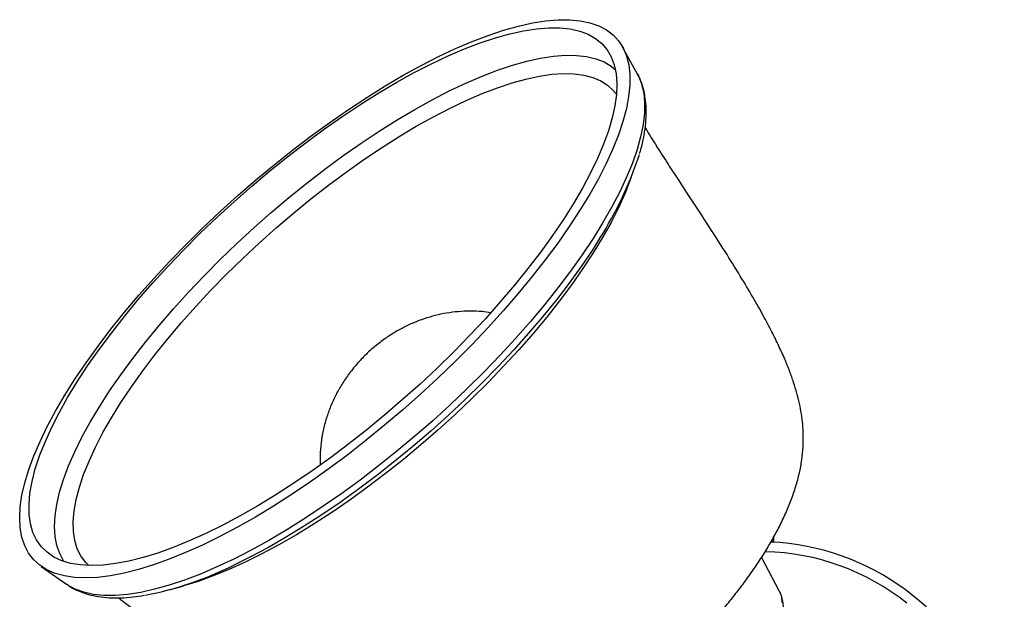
# Model space of a CAD drawing. Header units: millimetres. Extents: x 73 to 180, y 34 to 171.
# Tile 23 of 59: x 73 to 113, y 53 to 76. Entities that reach past the tile are written whole.
import ezdxf

# ---------------------------------------------------------------- set-up
doc = ezdxf.new("R2010")
doc.units = ezdxf.units.MM

msp = doc.modelspace()

# ---------------------------------------------------------------- linework, layer by layer
at = {"color": 7, "linetype": 'Continuous', "lineweight": 25}
for p, q in [((98.4232, 74.1204), (97.8125, 75.2269)), ((98.4171, 74.1315), (98.4232, 74.1204)), ((97.9694, 69.3826), (98.1843, 69.9198)), ((103.9997, 55.0015), (103.9983, 55.1676)), ((104.233, 52.9419), (103.5011, 54.3383)), ((74.0276, 53.9684), (75.0588, 53.2377)), ((79.2598, 53.0054), (79.8177, 53.1589))]:
    msp.add_line(p, q, dxfattribs=at)
at = {"color": 7, "linetype": 'Continuous', "lineweight": 25, "flags": 128}
for points in [[(92.3166, 75.7055), (92.9469, 75.9164), (93.55, 76.0864), (94.1236, 76.2149), (94.6656, 76.3014), (95.174, 76.3455), (95.6469, 76.3471), (96.0825, 76.3063), (96.4792, 76.223), (96.8356, 76.0978), (97.1503, 75.9309), (97.4222, 75.7232), (97.6502, 75.4752), (97.8334, 75.188), (97.9713, 74.8625), (98.0633, 74.5001), (98.109, 74.1021), (98.1083, 73.6699), (98.0611, 73.2052), (97.9678, 72.7096), (97.8285, 72.1851), (97.6438, 71.6336), (97.4145, 71.0571), (97.1413, 70.4578), (96.8253, 69.8378), (96.4677, 69.1996), (96.0697, 68.5455), (95.6329, 67.8779), (95.1589, 67.1993), (94.6494, 66.5123), (94.1064, 65.8193), (93.5319, 65.123), (92.9279, 64.4259), (92.2968, 63.7307), (91.641, 63.0399), (90.9627, 62.3561), (90.2646, 61.6818), (89.5493, 61.0196), (88.8194, 60.372), (88.0776, 59.7412), (87.3267, 59.1297), (86.5696, 58.5398), (85.8089, 57.9736), (85.0475, 57.4333), (84.2884, 56.9208), (83.5342, 56.4381), (82.7878, 55.9869), (82.052, 55.569), (81.3295, 55.1859), (80.623, 54.839), (79.9351, 54.5296), (79.2684, 54.2588), (78.6254, 54.0278), (78.0084, 53.8372), (77.4198, 53.6879), (76.8617, 53.5804), (76.3363, 53.5151), (75.8454, 53.4922), (75.3909, 53.5118), (74.9746, 53.5739), (74.5978, 53.6782), (74.2621, 53.8243), (73.9687, 54.0117), (73.7187, 54.2397), (73.5129, 54.5074), (73.3523, 54.8139), (73.2373, 55.1579), (73.1685, 55.5383), (73.146, 55.9536), (73.1699, 56.4023), (73.2402, 56.8827), (73.3565, 57.3929), (73.5186, 57.9312), (73.7257, 58.4955), (73.9771, 59.0837), (74.2718, 59.6936), (74.6088, 60.3229), (74.9868, 60.9694), (75.4043, 61.6306), (75.86, 62.304), (76.3519, 62.9871), (76.8784, 63.6775), (77.4374, 64.3724), (78.027, 65.0695), (78.6448, 65.7659), (79.2885, 66.4593), (79.9559, 67.1469), (80.6444, 67.8262), (81.3514, 68.4947), (82.0744, 69.15), (82.8106, 69.7895), (83.5572, 70.4109), (84.3116, 71.0119), (85.0709, 71.5902), (85.8323, 72.1437), (86.5929, 72.6704), (87.3499, 73.1682), (88.1005, 73.6354), (88.842, 74.0701), (89.5715, 74.4708), (90.2863, 74.836), (90.9838, 75.1643), (91.6614, 75.4545), (92.3166, 75.7055)], [(91.9928, 75.3981), (92.6118, 75.6048), (93.2034, 75.7707), (93.7654, 75.8948), (94.2957, 75.9769), (94.7921, 76.0165), (95.2528, 76.0136), (95.6759, 75.9681), (96.0599, 75.8802), (96.4032, 75.7502), (96.7045, 75.5787), (96.9627, 75.3663), (97.1767, 75.1138), (97.3458, 74.8222), (97.4692, 74.4927), (97.5465, 74.1265), (97.5774, 73.725), (97.5618, 73.2898), (97.4998, 72.8225), (97.3915, 72.3251), (97.2374, 71.7993), (97.038, 71.2473), (96.7943, 70.6711), (96.507, 70.073), (96.1774, 69.4554), (95.8067, 68.8205), (95.3962, 68.1709), (94.9477, 67.5091), (94.4629, 66.8376), (93.9435, 66.1591), (93.3917, 65.476), (92.8096, 64.7912), (92.1994, 64.1073), (91.5635, 63.4268), (90.9043, 62.7524), (90.2244, 62.0868), (89.5264, 61.4325), (88.8131, 60.792), (88.0871, 60.1679), (87.3513, 59.5624), (86.6086, 58.9781), (85.8617, 58.4171), (85.1137, 57.8816), (84.3674, 57.3737), (83.6256, 56.8953), (82.8913, 56.4483), (82.1673, 56.0344), (81.4564, 55.6553), (80.7613, 55.3123), (80.0847, 55.0069), (79.4293, 54.7401), (78.7976, 54.5131), (78.1921, 54.3267), (77.615, 54.1817), (77.0686, 54.0785), (76.555, 54.0176), (76.0762, 53.9993), (75.6341, 54.0235), (75.2303, 54.0903), (74.8665, 54.1993), (74.5441, 54.3501), (74.2642, 54.5421), (74.0279, 54.7747), (73.8363, 55.0469), (73.69, 55.3576), (73.5896, 55.7056), (73.5354, 56.0896), (73.5278, 56.5082), (73.5666, 56.9596), (73.6518, 57.4422), (73.7831, 57.9541), (73.9599, 58.4932), (74.1815, 59.0576), (74.4472, 59.645), (74.7558, 60.2531), (75.1061, 60.8797), (75.4969, 61.5222), (75.9266, 62.1783), (76.3935, 62.8453), (76.8958, 63.5206), (77.4316, 64.2017), (77.9989, 64.886), (78.5953, 65.5707), (79.2187, 66.2533), (79.8666, 66.931), (80.5364, 67.6013), (81.2257, 68.2616), (81.9317, 68.9093), (82.6517, 69.5419), (83.383, 70.157), (84.1226, 70.7522), (84.8677, 71.3251), (85.6155, 71.8737), (86.3631, 72.3956), (87.1075, 72.889), (87.8459, 73.3519), (88.5754, 73.7826), (89.2932, 74.1793), (89.9965, 74.5405), (90.6827, 74.8648), (91.349, 75.1511), (91.9928, 75.3981)], [(92.7007, 74.2831), (93.3142, 74.488), (93.9004, 74.6517), (94.4568, 74.7738), (94.9814, 74.8537), (95.472, 74.8911), (95.9268, 74.8859), (96.3438, 74.838), (96.7215, 74.7477), (97.0584, 74.6153), (97.3532, 74.4414), (97.5138, 74.3133)], [(74.9688, 54.163), (74.9437, 54.1994), (74.7817, 54.4932), (74.6655, 54.8249), (74.5955, 55.1932), (74.5719, 55.5965), (74.595, 56.0334), (74.6646, 56.502), (74.7804, 57.0006), (74.942, 57.5271), (75.1487, 58.0795), (75.3998, 58.6556), (75.6941, 59.2531), (76.0306, 59.8697), (76.408, 60.503), (76.8247, 61.1503), (77.2791, 61.8093), (77.7694, 62.4772), (78.2937, 63.1515), (78.8498, 63.8295), (79.4357, 64.5085), (80.049, 65.1858), (80.6873, 65.8588), (81.348, 66.5248), (82.0286, 67.1812), (82.7263, 67.8253), (83.4385, 68.4547), (84.1622, 69.0668), (84.8947, 69.6593), (85.6331, 70.2298), (86.3743, 70.776), (87.1156, 71.2958), (87.854, 71.7872), (88.5866, 72.2482), (89.3104, 72.6769), (90.0227, 73.0718), (90.7206, 73.4312), (91.4013, 73.7537), (92.0622, 74.0381), (92.7007, 74.2831)], [(92.6911, 73.56), (93.2903, 73.7598), (93.8621, 73.9185), (94.4043, 74.0357), (94.9145, 74.1108), (95.3908, 74.1436), (95.831, 74.1338), (96.2335, 74.0815), (96.5965, 73.9869), (96.9186, 73.8505), (97.1985, 73.6727), (97.4349, 73.4544), (97.5623, 73.2948)], [(75.9755, 54.001), (75.8386, 54.1371), (75.6465, 54.3951), (75.4996, 54.6917), (75.3984, 55.0258), (75.3435, 55.3959), (75.3349, 55.8005), (75.3728, 56.238), (75.4569, 56.7065), (75.587, 57.2042), (75.7625, 57.7289), (75.9827, 58.2786), (76.2467, 58.8509), (76.5533, 59.4436), (76.9014, 60.0541), (77.2896, 60.6801), (77.7161, 61.3188), (78.1792, 61.9677), (78.6772, 62.6241), (79.2078, 63.2853), (79.769, 63.9487), (80.3583, 64.6114), (80.9735, 65.2707), (81.612, 65.924), (82.2711, 66.5685), (82.9481, 67.2017), (83.6403, 67.8208), (84.3448, 68.4234), (85.0587, 69.007), (85.7792, 69.5692), (86.5031, 70.1077), (87.2276, 70.6202), (87.9496, 71.1047), (88.6663, 71.5591), (89.3746, 71.9817), (90.0717, 72.3706), (90.7546, 72.7242), (91.4207, 73.0412), (92.0671, 73.3202), (92.6911, 73.56)], [(97.9694, 69.3826), (97.9007, 69.2148), (97.6429, 68.6398), (97.342, 68.044), (96.9992, 67.4296), (96.616, 66.7992), (96.1938, 66.1554), (95.7344, 65.5006), (95.2396, 64.8375), (94.7115, 64.1689), (94.152, 63.4973), (93.5636, 62.8256), (92.9485, 62.1563), (92.3093, 61.4923), (91.6484, 60.8361), (90.9687, 60.1905), (90.2727, 59.558), (89.5634, 58.9411), (88.8435, 58.3424), (88.116, 57.7642), (87.3838, 57.209), (86.6498, 56.6788), (85.917, 56.1759), (85.1884, 55.7023), (84.4669, 55.2599), (83.7553, 54.8505), (83.0566, 54.4756), (82.3736, 54.1369), (81.709, 53.8357), (81.0654, 53.5732), (80.4456, 53.3505), (79.8519, 53.1684), (79.8177, 53.1589)], [(103.9138, 55.0008), (103.9743, 55.0013), (103.9997, 55.0015)]]:
    msp.add_lwpolyline(points, dxfattribs=at)
at = {"color": 1, "linetype": 'Continuous', "lineweight": 25, "flags": 128}
for points in [[(98.4232, 74.1204), (98.4635, 74.0435), (98.5943, 73.7158), (98.679, 73.3512), (98.7174, 72.9511), (98.7092, 72.5171), (98.6546, 72.0507), (98.5536, 71.5538), (98.4068, 71.0282), (98.2147, 70.476), (97.978, 69.8992), (97.6975, 69.3), (97.3744, 68.6807), (97.0099, 68.0436), (96.6054, 67.3912), (96.1624, 66.7259), (95.6825, 66.0502), (95.1677, 65.3668), (94.6198, 64.6782), (94.0409, 63.987), (93.4333, 63.2958), (92.7992, 62.6073), (92.141, 61.9241), (91.4613, 61.2487), (90.7626, 60.5838), (90.0475, 59.9318), (89.3189, 59.2952), (88.5793, 58.6765), (87.8317, 58.078), (87.0789, 57.5019), (86.3238, 56.9504), (85.5691, 56.4257), (84.8178, 55.9297), (84.0728, 55.4643), (83.3367, 55.0313), (82.6125, 54.6323), (81.9029, 54.2688), (81.2105, 53.9423), (80.5381, 53.6538), (79.8881, 53.4047), (79.263, 53.1956), (78.6652, 53.0276), (78.097, 52.9012), (77.5604, 52.8169), (77.0576, 52.7749), (76.5905, 52.7756), (76.1608, 52.8188), (75.7701, 52.9045), (75.42, 53.0322), (75.1117, 53.2015), (75.0588, 53.2377)], [(96.8723, 67.3846), (96.5647, 66.9024), (96.1149, 66.2387), (95.6288, 65.5654), (95.108, 64.885), (94.5547, 64.2001), (93.971, 63.5134), (93.3591, 62.8276), (92.7214, 62.1452), (92.0605, 61.469), (91.3787, 60.8016), (90.6788, 60.1455), (89.9635, 59.5033), (89.2356, 58.8774), (88.4978, 58.2703), (87.753, 57.6844), (87.0041, 57.1219), (86.254, 56.5849), (85.5057, 56.0756), (84.7619, 55.5959), (84.0256, 55.1477), (83.2996, 54.7327), (82.5867, 54.3525), (81.9066, 54.0166)], [(104.233, 52.9419), (104.2376, 52.9329), (104.3099, 52.7276), (104.3366, 52.4866)]]:
    msp.add_lwpolyline(points, dxfattribs=at)
at = {"color": 7, "linetype": 'Continuous', "lineweight": 25}
for centre, radius, start, end in [((84.345, 75.4114), 14.8782, 327.35067, 342.0631), ((103.433, 44.9713), 10, 175.9975, 87.49983), ((75.5839, 66.692), 14.1648, 281.01988, 296.51085)]:
    msp.add_arc(centre, radius, start, end, dxfattribs=at)
at = {"color": 1, "linetype": 'Continuous', "lineweight": 25}
msp.add_arc((103.433, 44.9713), 9.6, 51.27627, 88.71376, dxfattribs=at)
at = {"color": 7, "linetype": 'Continuous', "lineweight": 25}
for points, knots in [([(98.5096, 70.8651), (98.5204, 70.8995), (98.5885, 71.1148), (98.6719, 71.4918), (98.756, 71.9936), (98.7901, 72.4712), (98.7771, 72.9235), (98.7165, 73.3471), (98.6033, 73.734), (98.5005, 73.9958), (98.4223, 74.1173), (98.4127, 74.1324)], [0, 0, 0, 0, 0.0265232, 0.1660654, 0.3059269, 0.4455653, 0.5841142, 0.7203827, 0.853164, 0.9818157, 1, 1, 1, 1]), ([(77.1888, 52.6809), (77.2172, 52.6593), (77.3474, 52.5606), (77.6305, 52.3378), (78.0862, 51.973), (78.7157, 51.4588), (79.5645, 50.7577), (80.598, 49.9024), (81.6823, 49.0173), (82.6804, 48.2256), (83.5306, 47.5774), (84.2636, 47.045), (84.9041, 46.6061), (85.4719, 46.2424), (85.9834, 45.9394), (86.4522, 45.6855), (86.89, 45.472), (87.3202, 45.2865), (87.7511, 45.1274), (88.1894, 44.9957), (88.6302, 44.8946), (89.086, 44.8239), (89.5724, 44.7859), (90.1078, 44.7874), (90.6801, 44.8373), (91.2779, 44.9381), (91.8773, 45.0836), (92.4781, 45.2699), (93.0756, 45.4916), (93.6707, 45.7454), (94.2639, 46.0289), (94.8553, 46.3402), (95.4441, 46.6773), (96.0284, 47.0377), (96.605, 47.418), (97.1665, 47.8121), (97.6981, 48.2069), (98.1541, 48.5632), (98.553, 48.8877), (98.9364, 49.2104), (99.4023, 49.6181), (99.82, 50.0023), (100.2188, 50.3843), (100.5567, 50.7183), (100.9502, 51.1235), (101.3523, 51.5562), (101.7595, 52.016), (102.163, 52.4959), (102.5569, 52.9915), (102.9363, 53.4992), (103.2971, 54.016), (103.6361, 54.5398), (103.9504, 55.069), (104.2374, 55.603), (104.4945, 56.1417), (104.7188, 56.6855), (104.9065, 57.2339), (105.0523, 57.7815), (105.1517, 58.3177), (105.2043, 58.8305), (105.2149, 59.3132), (105.1906, 59.768), (105.1367, 60.2041), (105.0559, 60.6329), (104.9484, 61.0646), (104.813, 61.5082), (104.6469, 61.9727), (104.4455, 62.4684), (104.2021, 63.0074), (103.9079, 63.6035), (103.5521, 64.2725), (103.1215, 65.0327), (102.6005, 65.9056), (101.9728, 66.914), (101.2287, 68.0733), (100.4666, 69.2392), (99.8046, 70.2525), (99.3264, 70.9938), (99.0034, 71.5069), (98.8204, 71.8026), (98.7472, 71.9263), (98.7395, 71.9394)], [0, 0, 0, 0, 0.0022613, 0.0103595, 0.0213677, 0.0364557, 0.0569831, 0.0838916, 0.1119559, 0.1351368, 0.1544352, 0.1706408, 0.1844048, 0.1962607, 0.2066484, 0.2159382, 0.2244515, 0.232479, 0.2410474, 0.2495924, 0.258394, 0.2677812, 0.2781623, 0.2899888, 0.3037083, 0.3175037, 0.3315692, 0.3454377, 0.3590935, 0.372556, 0.3858541, 0.3990141, 0.4120537, 0.4249757, 0.4377562, 0.450313, 0.4623973, 0.4734481, 0.4812448, 0.4897502, 0.5000307, 0.5140183, 0.5197823, 0.5293471, 0.5393098, 0.5500208, 0.5612201, 0.5728008, 0.5846782, 0.5967939, 0.6091084, 0.6215963, 0.6342436, 0.6470447, 0.6599975, 0.6730931, 0.6862901, 0.6994125, 0.7120023, 0.7235487, 0.7338421, 0.743065, 0.7515548, 0.7596542, 0.7676799, 0.7758842, 0.784503, 0.7938301, 0.8041749, 0.8158794, 0.8293343, 0.8449937, 0.8633866, 0.8851057, 0.9107069, 0.9402077, 0.9633947, 0.9794024, 0.9907837, 0.9990265, 1, 1, 1, 1]), ([(92.4177, 64.3516), (92.2996, 64.3681), (92.0194, 64.4072), (91.5742, 64.4207), (91.0895, 64.4005), (90.6137, 64.3402), (90.1491, 64.2432), (89.6966, 64.1106), (89.256, 63.9433), (88.8256, 63.7407), (88.4025, 63.5002), (87.9833, 63.2169), (87.5655, 62.8831), (87.1672, 62.5061), (86.8568, 62.1574), (86.5793, 61.8018), (86.3298, 61.4357), (86.0748, 60.9841), (85.8604, 60.5152), (85.6873, 60.0304), (85.5561, 59.5315), (85.4702, 59.0216), (85.4276, 58.5469), (85.4348, 58.2436), (85.4379, 58.1132)], [0, 0, 0, 0, 0.03362512, 0.07985484, 0.12547092, 0.17052593, 0.21511019, 0.25937762, 0.30358385, 0.34813828, 0.39365525, 0.44095056, 0.49090643, 0.54442198, 0.59553083, 0.62255925, 0.67181643, 0.72055329, 0.76893916, 0.81729353, 0.86576239, 0.91439619, 0.96319857, 1, 1, 1, 1]), ([(75.0613, 53.2429), (75.1264, 53.1967), (75.2906, 53.0801), (75.5919, 52.9383), (75.9601, 52.8114), (76.3653, 52.7251), (76.8058, 52.6782), (77.2817, 52.6735), (77.763, 52.7049), (78.0977, 52.7576), (78.2527, 52.782)], [0, 0, 0, 0, 0.0817572, 0.2064115, 0.3341059, 0.4655831, 0.600795, 0.7389889, 0.879071, 1, 1, 1, 1]), ([(95.4603, 45.0925), (95.533, 45.0496), (95.681, 44.9624), (95.9333, 44.8845), (96.2107, 44.8421), (96.5202, 44.8404), (96.8629, 44.8811), (97.2353, 44.9657), (97.6294, 45.0921), (98.0383, 45.2565), (98.4576, 45.4554), (98.8847, 45.6859), (99.3171, 45.9458), (99.752, 46.2325), (100.1862, 46.5434), (100.6164, 46.876), (101.0393, 47.2272), (101.4512, 47.5942), (101.8488, 47.9737), (102.2286, 48.3626), (102.5874, 48.7576), (102.922, 49.1556), (103.2297, 49.5538), (103.5078, 49.9493), (103.7537, 50.3399), (103.9651, 50.7237), (104.1397, 51.0998), (104.2743, 51.4678), (104.3644, 51.8271), (104.4021, 52.1585), (104.3884, 52.4559), (104.3371, 52.7135), (104.2669, 52.8663), (104.2335, 52.9389)], [0, 0, 0, 0, 0.0260659, 0.0530159, 0.0817038, 0.112723, 0.1459716, 0.1805088, 0.2151644, 0.2494387, 0.2833051, 0.3168359, 0.3501116, 0.3832004, 0.4161559, 0.4490205, 0.4818289, 0.5146108, 0.5473938, 0.5801962, 0.6130459, 0.6459745, 0.6790193, 0.7122273, 0.7456586, 0.7793909, 0.8135218, 0.8481564, 0.8833411, 0.9187347, 0.9481295, 0.9753377, 1, 1, 1, 1])]:
    msp.add_open_spline(points, degree=3, knots=knots, dxfattribs=at)

doc.saveas('drawing.dxf')
